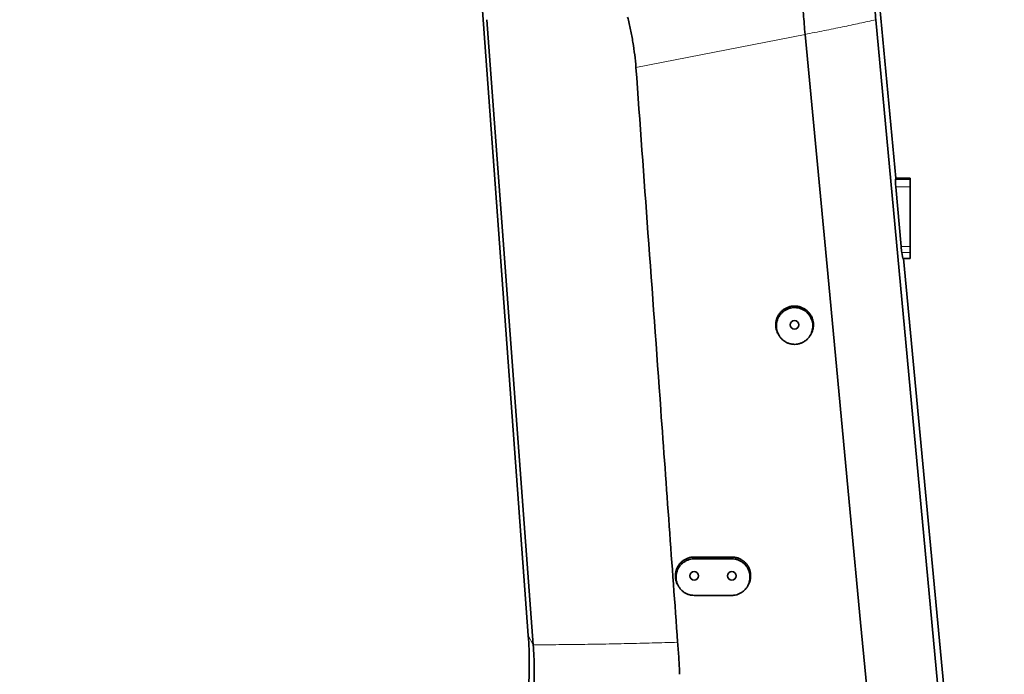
# Model space of a CAD drawing. Header units: millimetres. Extents: x 0 to 11920, y 0 to 8400.
# Tile 22 of 63: x 3010 to 3795, y 6062 to 6583. Entities that reach past the tile are written whole.
import ezdxf

# ---------------------------------------------------------------- set-up
doc = ezdxf.new("R2010")
doc.units = ezdxf.units.MM
doc.header["$LTSCALE"] = 20
doc.styles.add('SLDTEXTSTYLE0', font='TXT', dxfattribs={"width": 0.605})
doc.dimstyles.new('SLDDIMSTYLE0', dxfattribs={"dimtxt": 70, "dimasz": 70, "dimexe": 0, "dimexo": 0.0625, "dimgap": 17.5, "dimtad": 1, "dimdec": 1, "dimrnd": 1e-09, "dimzin": 12, "dimdsep": 46, "dimtxsty": 'SLDTEXTSTYLE0', "dimsah": 1, "dimcen": 0.09, "dimadec": 0, "dimazin": 3, "dimtfac": 1, "dimtofl": 0, "dimtmove": 0, "dimatfit": 3, "dimfxl": 1, "dimfrac": 2, "dimtolj": 1, "dimtzin": 12, "dimarcsym": 0})
doc.dimstyles.new('SLDDIMSTYLE2', dxfattribs={"dimtxt": 70, "dimasz": 70, "dimexe": 0, "dimexo": 0.0625, "dimgap": 17.5, "dimtad": 1, "dimdec": 0, "dimrnd": 1e-09, "dimzin": 12, "dimdsep": 46, "dimtxsty": 'SLDTEXTSTYLE0', "dimsah": 1, "dimcen": 0.09, "dimadec": 0, "dimazin": 3, "dimtfac": 1, "dimtofl": 0, "dimtmove": 0, "dimatfit": 3, "dimfxl": 1, "dimfrac": 2, "dimtolj": 1, "dimtzin": 12, "dimarcsym": 0})
doc.dimstyles.new('SLDDIMSTYLE3', dxfattribs={"dimtxt": 70, "dimasz": 70, "dimexe": 0, "dimexo": 0.0625, "dimgap": 17.5, "dimtad": 1, "dimdec": 1, "dimrnd": 1e-09, "dimzin": 12, "dimdsep": 46, "dimtxsty": 'SLDTEXTSTYLE0', "dimsah": 1, "dimcen": 0.09, "dimse1": 1, "dimsd1": 1, "dimadec": 0, "dimazin": 3, "dimtfac": 1, "dimtofl": 0, "dimtmove": 0, "dimatfit": 3, "dimfxl": 1, "dimfrac": 2, "dimtolj": 1, "dimtzin": 12, "dimarcsym": 0})

# ---------------------------------------------------------------- blocks, each defined once
blk = doc.blocks.new('_D_10')
at = {"color": 7, "linetype": 'Continuous', "lineweight": 0}
for p, q in [((3510.71, 6860.22), (2427, 6860.22)), ((2457, 6860.22), (2457, 5725.22)), ((3510.71, 5725.22), (2427, 5725.22))]:
    blk.add_line(p, q, dxfattribs=at)
at = {"color": 7, "linetype": 'Continuous', "lineweight": 18}
for points in [[(2457, 6860.22), (2447, 6790.22), (2467, 6790.22)], [(2457, 5725.22), (2467, 5795.22), (2447, 5795.22)]]:
    blk.add_solid(points, dxfattribs=at)
at = {"color": 7, "linetype": 'Continuous', "lineweight": 18, "insert": (2366.76, 6185.78), "char_height": 70, "attachment_point": 1, "rotation": 90, "style": 'SLDTEXTSTYLE0'}
blk.add_mtext('1135', dxfattribs=at)
blk = doc.blocks.new('_D_12')
at = {"color": 7, "linetype": 'Continuous', "lineweight": 0}
for p, q in [((3304.71, 7245.62), (2287, 7245.62)), ((2317, 7245.62), (2317, 4945.22)), ((3395.97, 4945.22), (2287, 4945.22))]:
    blk.add_line(p, q, dxfattribs=at)
at = {"color": 7, "linetype": 'Continuous', "lineweight": 18}
for points in [[(2317, 7245.62), (2307, 7175.62), (2327, 7175.62)], [(2317, 4945.22), (2327, 5015.22), (2307, 5015.22)]]:
    blk.add_solid(points, dxfattribs=at)
at = {"color": 7, "linetype": 'Continuous', "lineweight": 18, "insert": (2226.76, 5988.47), "char_height": 70, "attachment_point": 1, "rotation": 90, "style": 'SLDTEXTSTYLE0'}
blk.add_mtext('2300', dxfattribs=at)
blk = doc.blocks.new('_D_14')
at = {"color": 7, "linetype": 'Continuous', "lineweight": 0}
for p, q in [((5047.21, 6302.89), (5047.21, 6482.6)), ((5047.21, 6452.6), (4657.27, 6452.6))]:
    blk.add_line(p, q, dxfattribs=at)
at = {"color": 7, "linetype": 'Continuous', "lineweight": 18}
blk.add_solid([(5047.21, 6452.6), (4977.21, 6462.6), (4977.21, 6442.6)], dxfattribs=at)
at = {"color": 7, "linetype": 'Continuous', "lineweight": 18, "insert": (4657.27, 6542.83), "char_height": 70, "attachment_point": 1, "style": 'SLDTEXTSTYLE0'}
blk.add_mtext('1820', dxfattribs=at)
blk = doc.blocks.new('_D_15')
at = {"color": 7, "linetype": 'Continuous', "lineweight": 0}
for p, q in [((5047.21, 6302.89), (5047.21, 6622.6)), ((5047.21, 6592.6), (4644.22, 6592.6))]:
    blk.add_line(p, q, dxfattribs=at)
at = {"color": 7, "linetype": 'Continuous', "lineweight": 18}
for centre, start, end in [((4764.33, 6646.32), 153.43495, 206.56505), ((4763.36, 6646.32), 333.43495, 26.56505)]:
    blk.add_arc(centre, 120.11, start, end, dxfattribs=at)
blk.add_solid([(5047.21, 6592.6), (4977.21, 6602.6), (4977.21, 6582.6)], dxfattribs=at)
at = {"color": 7, "linetype": 'Continuous', "lineweight": 18, "insert": (4656.9, 6682.83), "char_height": 70, "attachment_point": 1, "style": 'SLDTEXTSTYLE0'}
blk.add_mtext('1934', dxfattribs=at)

msp = doc.modelspace()

# ---------------------------------------------------------------- linework, layer by layer
at = {"color": 7, "linetype": 'Continuous', "lineweight": 35}
for p, q in [((3669.03, 6874.79), (3708.44, 6457.22)), ((3415.51, 6092.64), (3360.13, 6848.9)), ((3382.54, 6583.38), (3419.47, 6085.28)), ((3750.16, 5963.75), (3692.45, 6583.38)), ((3636.09, 6571.71), (3636.11, 6571.47)), ((3708.12, 6456.18), (3708.44, 6457.22)), ((3712.53, 6402.6), (3708.33, 6450.25)), ((3719.71, 6457.22), (3708.44, 6457.22)), ((3719.71, 6457.22), (3719.71, 6456.18)), ((3719.71, 6456.18), (3719.71, 6450.25)), ((3719.71, 6450.25), (3719.71, 6402.6)), ((3713.87, 6393.22), (3713.09, 6397.86)), ((3719.71, 6402.6), (3719.71, 6397.86)), ((3719.71, 6397.86), (3719.71, 6393.22)), ((3719.71, 6393.22), (3713.87, 6393.22)), ((3714.49, 6393.22), (3754.24, 5972.02)), ((3614.9, 6332.43), (3615.35, 6331.68)), ((3640.08, 6331.68), (3640.53, 6332.43)), ((3577.71, 6155.22), (3547.71, 6155.22)), ((3547.71, 6153.77), (3577.71, 6153.77)), ((3577.71, 6124.65), (3547.71, 6124.65))]:
    msp.add_line(p, q, dxfattribs=at)
at = {"color": 8, "linetype": 'Continuous', "lineweight": 18}
for p, q in [((3636.11, 6571.47), (3501.32, 6545.36)), ((3719.71, 6456.18), (3708.12, 6456.18)), ((3719.71, 6450.25), (3708.33, 6450.25)), ((3719.71, 6402.6), (3712.53, 6402.6)), ((3719.71, 6397.86), (3713.09, 6397.86)), ((3547.71, 6153.77), (3547.71, 6155.22)), ((3577.71, 6153.77), (3577.71, 6155.22)), ((3419.47, 6085.28), (3415.51, 6092.64))]:
    msp.add_line(p, q, dxfattribs=at)
at = {"color": 7, "linetype": 'Continuous', "lineweight": 35, "flags": 128}
msp.add_lwpolyline([(3688.67, 6015.29), (3680.37, 6103.04), (3672.08, 6190.79), (3654.08, 6381.25), (3636.11, 6571.47)], dxfattribs=at)
at = {"color": 7, "linetype": 'Continuous', "lineweight": 35}
for centre in [(3627.71, 6340.22), (3547.71, 6140.22), (3577.71, 6140.22)]:
    msp.add_circle(centre, 3.4, dxfattribs=at)
for centre, start_param, end_param in [((3708.7, 6450.25), 0.147909, 1.565368), ((3712.9, 6402.6), 1.565368, 2.477135)]:
    msp.add_ellipse(centre, major_axis=(-0.53, 6), ratio=0.061359, start_param=start_param, end_param=end_param, dxfattribs=at)
for points, knots in [([(3634.01, 6636.75), (3633.89, 6631.32), (3633.65, 6620.44), (3633.95, 6604.12), (3634.69, 6587.86), (3635.62, 6577.1), (3636.09, 6571.71)], [0, 0, 0, 0, 0.251028, 0.502059, 0.750677, 1, 1, 1, 1]), ([(3692.45, 6583.38), (3691.99, 6588.39), (3691.06, 6598.4), (3689.81, 6612.38), (3688.68, 6625.29), (3688.01, 6633.17), (3687.67, 6637.11)], [0, 0, 0, 0, 0.28, 0.560108, 0.780132, 1, 1, 1, 1]), ([(3501.32, 6545.36), (3501.02, 6548.7), (3500.42, 6555.39), (3498.9, 6565.41), (3497.04, 6575.42), (3495.47, 6582.05), (3494.68, 6585.36)], [0, 0, 0, 0, 0.248344, 0.497408, 0.748417, 1, 1, 1, 1]), ([(3501.32, 6545.36), (3504.52, 6501.43), (3511.12, 6410.51), (3519.93, 6288.7), (3527.81, 6179.94), (3532.28, 6118.18), (3534.52, 6087.3)], [0, 0, 0, 0, 0.287694, 0.595483, 0.797741, 1, 1, 1, 1]), ([(3627.71, 6355.22), (3626.87, 6355.18), (3625.19, 6355.09), (3622.74, 6354.44), (3620.43, 6353.41), (3618.32, 6352.01), (3616.48, 6350.27), (3614.96, 6348.25), (3613.8, 6345.99), (3613.02, 6343.57), (3612.67, 6341.06), (3612.73, 6338.51), (3613.25, 6336.02), (3613.99, 6333.97), (3614.69, 6332.85), (3614.94, 6332.45)], [0, 0, 0, 0, 0.079319, 0.158639, 0.237953, 0.317269, 0.396683, 0.476097, 0.555769, 0.635442, 0.715382, 0.795323, 0.875344, 0.955365, 1, 1, 1, 1]), ([(3627.71, 6324.7), (3628.51, 6324.74), (3630.13, 6324.82), (3632.49, 6325.45), (3634.72, 6326.45), (3636.75, 6327.8), (3638.53, 6329.48), (3640, 6331.43), (3641.15, 6333.63), (3641.9, 6335.97), (3642.26, 6338.44), (3642.2, 6340.91), (3641.73, 6343.37), (3640.85, 6345.7), (3639.58, 6347.86), (3637.99, 6349.75), (3636.09, 6351.36), (3633.97, 6352.6), (3631.65, 6353.48), (3629.25, 6353.94), (3626.8, 6353.99), (3624.4, 6353.64), (3622.07, 6352.88), (3619.92, 6351.75), (3617.97, 6350.26), (3616.31, 6348.47), (3614.95, 6346.42), (3613.95, 6344.17), (3613.34, 6341.76), (3613.14, 6339.3), (3613.36, 6336.8), (3613.98, 6334.4), (3615.01, 6332.12), (3616.4, 6330.06), (3618.13, 6328.26), (3620.11, 6326.79), (3622.32, 6325.68), (3624.86, 6324.88), (3626.7, 6324.76), (3627.71, 6324.7)], [0, 0, 0, 0, 0.026192, 0.053145, 0.079337, 0.106282, 0.132566, 0.1596, 0.186094, 0.213346, 0.240045, 0.267514, 0.294297, 0.32186, 0.348593, 0.376111, 0.402685, 0.430041, 0.456404, 0.483541, 0.509726, 0.536673, 0.562815, 0.589709, 0.615956, 0.642954, 0.66938, 0.69656, 0.72319, 0.750583, 0.777358, 0.804909, 0.831684, 0.859243, 0.885872, 0.913285, 0.939704, 0.9669, 1, 1, 1, 1]), ([(3640.49, 6332.45), (3640.63, 6332.65), (3641.24, 6333.54), (3641.96, 6335.35), (3642.59, 6337.8), (3642.79, 6340.34), (3642.55, 6342.87), (3641.89, 6345.34), (3640.82, 6347.65), (3639.39, 6349.75), (3637.61, 6351.58), (3635.56, 6353.09), (3633.29, 6354.21), (3630.66, 6355.04), (3628.76, 6355.16), (3627.71, 6355.22)], [0, 0, 0, 0, 0.022748, 0.102351, 0.182186, 0.262021, 0.342045, 0.422069, 0.502109, 0.582149, 0.661993, 0.741836, 0.821433, 0.901028, 1, 1, 1, 1]), ([(3547.71, 6155.22), (3546.87, 6155.18), (3545.19, 6155.09), (3542.74, 6154.44), (3540.43, 6153.41), (3538.32, 6152.01), (3536.48, 6150.27), (3534.96, 6148.25), (3533.8, 6145.99), (3533.02, 6143.57), (3532.67, 6141.06), (3532.73, 6138.51), (3533.25, 6136.02), (3533.99, 6133.97), (3534.69, 6132.86), (3534.94, 6132.46)], [0, 0, 0, 0, 0.079334, 0.158669, 0.237999, 0.31733, 0.39676, 0.476191, 0.555879, 0.635568, 0.715524, 0.795481, 0.875519, 0.955556, 1, 1, 1, 1]), ([(3547.71, 6124.65), (3546.92, 6124.68), (3545.3, 6124.76), (3542.96, 6125.39), (3540.73, 6126.38), (3538.72, 6127.73), (3536.94, 6129.4), (3535.48, 6131.35), (3534.34, 6133.53), (3533.59, 6135.86), (3533.23, 6138.32), (3533.29, 6140.79), (3533.76, 6143.23), (3534.64, 6145.55), (3535.9, 6147.7), (3537.48, 6149.58), (3539.38, 6151.18), (3541.49, 6152.42), (3543.79, 6153.29), (3545.89, 6153.71), (3547.21, 6153.75), (3547.71, 6153.77)], [0, 0, 0, 0, 0.05238, 0.106284, 0.158663, 0.212552, 0.265116, 0.319181, 0.372167, 0.426668, 0.480065, 0.535, 0.588566, 0.643689, 0.697155, 0.752189, 0.805334, 0.860045, 0.912767, 0.96704, 1, 1, 1, 1]), ([(3590.52, 6132.44), (3590.89, 6133.11), (3591.68, 6134.51), (3592.4, 6136.87), (3592.76, 6139.38), (3592.69, 6141.93), (3592.18, 6144.42), (3591.27, 6146.8), (3589.97, 6148.99), (3588.32, 6150.93), (3586.36, 6152.56), (3584.17, 6153.84), (3581.78, 6154.72), (3579.6, 6155.16), (3578.24, 6155.2), (3577.71, 6155.22)], [0, 0, 0, 0, 0.072241, 0.151926, 0.23188, 0.311834, 0.391869, 0.471903, 0.551875, 0.631845, 0.711648, 0.79145, 0.871005, 0.95056, 1, 1, 1, 1]), ([(3577.71, 6153.77), (3578.51, 6153.73), (3580.12, 6153.65), (3582.47, 6153.03), (3584.69, 6152.03), (3586.71, 6150.69), (3588.48, 6149.01), (3589.95, 6147.07), (3591.09, 6144.88), (3591.84, 6142.55), (3592.2, 6140.1), (3592.14, 6137.63), (3591.66, 6135.18), (3590.79, 6132.87), (3589.53, 6130.72), (3587.95, 6128.83), (3586.05, 6127.23), (3583.94, 6125.99), (3581.63, 6125.12), (3579.54, 6124.7), (3578.21, 6124.66), (3577.71, 6124.65)], [0, 0, 0, 0, 0.052382, 0.106289, 0.15867, 0.212561, 0.265125, 0.319189, 0.372176, 0.426677, 0.480071, 0.535003, 0.588565, 0.643685, 0.697154, 0.752191, 0.805342, 0.86006, 0.91278, 0.96705, 1, 1, 1, 1]), ([(3534.89, 6132.43), (3534.98, 6132.29), (3535.15, 6132.01), (3535.32, 6131.73), (3535.4, 6131.6)], [0, 0, 0, 0, 0.52778, 1, 1, 1, 1]), ([(3590.03, 6131.6), (3590.11, 6131.73), (3590.28, 6132.01), (3590.45, 6132.29), (3590.53, 6132.43)], [0, 0, 0, 0, 0.472218, 1, 1, 1, 1]), ([(3402.36, 5980.33), (3404.11, 5986.2), (3407.59, 5997.94), (3411.44, 6015.91), (3414.25, 6034.06), (3415.94, 6052.36), (3416.41, 6068.26), (3416.19, 6081.69), (3415.74, 6088.99), (3415.51, 6092.64)], [0, 0, 0, 0, 0.161402, 0.322827, 0.48427, 0.645726, 0.807187, 0.903594, 1, 1, 1, 1]), ([(3419.47, 6085.28), (3419.83, 6079.15), (3420.56, 6066.89), (3420.17, 6054.61), (3419.97, 6048.47)], [0, 0, 0, 0, 0.500019, 1, 1, 1, 1]), ([(3534.52, 6087.3), (3534.85, 6083.05), (3535.51, 6074.55), (3535.91, 6066.04), (3536.11, 6061.78)], [0, 0, 0, 0, 0.49995, 1, 1, 1, 1])]:
    msp.add_open_spline(points, degree=3, knots=knots, dxfattribs=at)
at = {"color": 8, "linetype": 'Continuous', "lineweight": 18}
for points, knots in [([(3636.09, 6571.71), (3641.22, 6572.7), (3651.49, 6574.67), (3665.93, 6577.61), (3679.71, 6580.52), (3688.21, 6582.43), (3692.45, 6583.38)], [0, 0, 0, 0, 0.2498667, 0.5000882, 0.7502655, 1, 1, 1, 1]), ([(3419.47, 6085.28), (3425.42, 6085.31), (3437.32, 6085.36), (3455.89, 6085.56), (3474.88, 6085.85), (3494.33, 6086.24), (3514.15, 6086.71), (3527.73, 6087.1), (3534.52, 6087.3)], [0, 0, 0, 0, 0.1673588, 0.3347643, 0.5021951, 0.6681545, 0.8340964, 1, 1, 1, 1])]:
    msp.add_open_spline(points, degree=3, knots=knots, dxfattribs=at)

# ---------------------------------------------------------------- dimensions: what is measured, and where the dimension line sits
at = {"color": 7, "linetype": 'Continuous', "lineweight": 18}
for base, p1, p2, dimstyle, picture, middle in [((2317, 4945.22), (3308.71, 7245.62), (3399.97, 4945.22), 'SLDDIMSTYLE2', '_D_12', (2317, 6095.42)), ((2457, 5725.22), (3514.71, 6860.22), (3514.71, 5725.22), 'SLDDIMSTYLE0', '_D_10', (2457, 6292.72))]:
    dim = msp.add_linear_dim(base=base, p1=p1, p2=p2, angle=90, dimstyle=dimstyle, dxfattribs=at)
    dim.commit()
    dim.dimension.update_dxf_attribs({"geometry": picture, "text_midpoint": middle, "dimtype": 160})
dim = msp.add_linear_dim(base=(3227.21, 6592.6), p1=(5047.21, 6298.89), p2=(3227.21, 6252.39), text='(<>)', dimstyle='SLDDIMSTYLE3', dxfattribs=at)
dim.commit()
dim.dimension.update_dxf_attribs({"geometry": '_D_15', "text_midpoint": (4763.84, 6592.6), "dimtype": 160})
dim = msp.add_linear_dim(base=(5047.21, 6452.6), p1=(3227.21, 6252.39), p2=(5047.21, 6298.89), dimstyle='SLDDIMSTYLE3', dxfattribs=at)
dim.commit()
dim.dimension.update_dxf_attribs({"geometry": '_D_14', "text_midpoint": (4764.22, 6452.6), "dimtype": 160})

doc.saveas('drawing.dxf')
